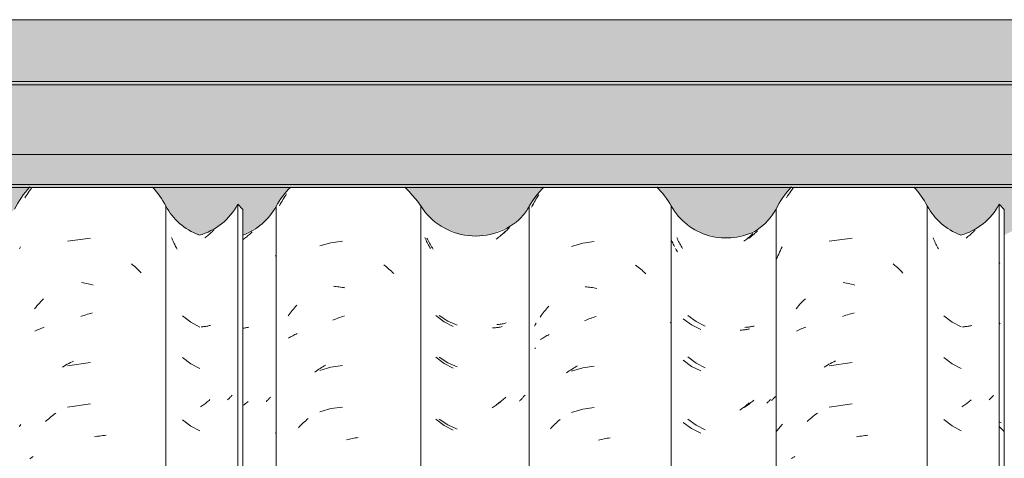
# Model space of a CAD drawing. Header units: metres. Extents: x 10.2 to 107.4, y -18.3 to 5.6.
# Tile 93 of 256: x 16.805 to 17.52, y 3.951 to 4.27. Entities that reach past the tile are written whole.
import ezdxf

# ---------------------------------------------------------------- set-up
doc = ezdxf.new("R2010")
doc.units = ezdxf.units.M
for name, color, linetype, lineweight in [('A-GLAZ-CWMG', 7, 'Continuous', 5), ('A-ROOF', 7, 'Continuous', 5), ('A-ROOF-OTLN', 7, 'Continuous', 5), ('A-ROOF-PATT', 7, 'Continuous', 5), ('A-WALL-PATT', 7, 'Continuous', 5)]:
    doc.layers.add(name, color=color, linetype=linetype, lineweight=lineweight)

# ---------------------------------------------------------------- blocks, each defined once
blk = doc.blocks.new('FP_37-FACHADA 03')
at = {"layer": 'A-GLAZ-CWMG', "color": 9, "true_color": 0xc0c0c0}
for p, q in [((16.93986, 4.11192), (16.93918, 4.1114)), ((16.94054, 4.11245), (16.93986, 4.11192)), ((16.94122, 4.113), (16.94054, 4.11245)), ((16.94188, 4.11356), (16.94122, 4.113)), ((16.94254, 4.11413), (16.94188, 4.11356)), ((16.9432, 4.11471), (16.94254, 4.11413)), ((16.94385, 4.1153), (16.9432, 4.11471)), ((16.94449, 4.11591), (16.94385, 4.1153)), ((16.94512, 4.11653), (16.94449, 4.11591)), ((16.94575, 4.11716), (16.94512, 4.11653)), ((16.94067, 4.04728), (16.93999, 4.04717)), ((16.94134, 4.04739), (16.94067, 4.04728)), ((16.94201, 4.04752), (16.94134, 4.04739)), ((16.94267, 4.04767), (16.94201, 4.04752)), ((16.94332, 4.04782), (16.94267, 4.04767)), ((16.93722, 4.04687), (16.93652, 4.04683)), ((16.93792, 4.04693), (16.93722, 4.04687)), ((16.93862, 4.047), (16.93792, 4.04693)), ((16.93931, 4.04708), (16.93862, 4.047)), ((16.93999, 4.04717), (16.93931, 4.04708)), ((16.95899, 3.99715), (16.95863, 3.99671)), ((16.93824, 3.99014), (16.93754, 3.98965)), ((16.93893, 3.99064), (16.93824, 3.99014)), ((16.93962, 3.99116), (16.93893, 3.99064)), ((16.9403, 3.99169), (16.93962, 3.99116)), ((16.94098, 3.99223), (16.9403, 3.99169)), ((16.94165, 3.99279), (16.94098, 3.99223)), ((16.94231, 3.99335), (16.94165, 3.99279)), ((16.94297, 3.99393), (16.94231, 3.99335)), ((16.95623, 3.99421), (16.95579, 3.99382)), ((16.95666, 3.99461), (16.95623, 3.99421)), ((16.95708, 3.99501), (16.95666, 3.99461)), ((16.95749, 3.99543), (16.95708, 3.99501)), ((16.95788, 3.99585), (16.95749, 3.99543)), ((16.95826, 3.99627), (16.95788, 3.99585)), ((16.95863, 3.99671), (16.95826, 3.99627)), ((16.93684, 3.98917), (16.93613, 3.9887)), ((16.93754, 3.98965), (16.93684, 3.98917))]:
    blk.add_line(p, q, dxfattribs=at)
blk = doc.blocks.new('Rectangular Mullion - Telha Fibrocimento - Ondulada-V25-FACHADA 03')
at = {"layer": 'A-GLAZ-CWMG', "true_color": 0xc0c0c0}
h = blk.add_hatch(dxfattribs=at)
h.set_pattern_fill('FP_4', color=9, style=0, pattern_type=2)
h.set_pattern_definition([(315.081, (25.451, -5.907), (0.2861737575, -0.270297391), [0.01667, -0.28643, 0.01667, -1.903]), (315.081, (25.451, -5.907), (0.2861737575, -0.270297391), [-0.31978, -0.28643, 0.01667, -0.58954, -1.01]), (315.081, (25.451, -5.907), (0.2861737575, -0.270297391), [-1.212, 0.01667, -0.28643, 0.01667, -0.69057]), (315.081, (25.451, -5.907), (0.2861737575, -0.270297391), [-1.532, -0.1854, 0.01667, -0.4885]), (126.286, (25.558, -6.006), (-0.205045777, 0.24913451), [0.00997, -0.17136, 0.00997, -1.138]), (126.286, (25.558, -6.006), (-0.205045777, 0.24913451), [-0.19131, -0.17136, 0.00997, -0.35269, -0.60444]), (126.286, (25.558, -6.006), (-0.205045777, 0.24913451), [-0.72533, 0.00997, -0.17136, 0.00997, -0.41314]), (126.286, (25.558, -6.006), (-0.205045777, 0.24913451), [-0.91664, -0.11092, 0.00997, -0.29225]), (147.695, (25.594, -6.012), (-0.081132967, 0.021153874), [0.00698, -0.11998, 0.00698, -0.79715]), (147.695, (25.594, -6.012), (-0.081132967, 0.021153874), [-0.13395, -0.11998, 0.00698, -0.24695, -0.42323]), (147.695, (25.594, -6.012), (-0.081132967, 0.021153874), [-0.50787, 0.00698, -0.11998, 0.00698, -0.28928]), (147.695, (25.594, -6.012), (-0.081132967, 0.021153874), [-0.64182, -0.07766, 0.00698, -0.20463])])
h.paths.add_polyline_path([(16.96682, 2.77693), (16.96657, 4.13243), (16.96314, 4.13584), (16.96314, 2.78059), (16.96674, 2.77701)])
at = {"layer": 'A-GLAZ-CWMG'}
for p, q in [((16.96314, 4.13584), (16.96682, 4.13218)), ((16.96314, 2.78059), (16.96314, 4.13584)), ((16.96682, 2.77693), (16.96682, 4.13218))]:
    blk.add_line(p, q, dxfattribs=at)
blk.add_ellipse((16.92257, 4.15699), major_axis=(0.04586, 0), ratio=0.988936, start_param=4.985892, end_param=5.798286, dxfattribs=at)
blk.add_blockref('FP_37-FACHADA 03', (0, 0), dxfattribs=at)
blk = doc.blocks.new('FP_44-FACHADA 03')
at = {"layer": 'A-GLAZ-CWMG', "color": 9, "true_color": 0xc0c0c0}
for p, q in [((16.81258, 4.1465), (16.81344, 4.14765)), ((16.80856, 4.14051), (16.80933, 4.14174)), ((16.80933, 4.14174), (16.81012, 4.14295)), ((16.81012, 4.14295), (16.81092, 4.14415)), ((16.81092, 4.14415), (16.81174, 4.14533)), ((16.81174, 4.14533), (16.81258, 4.1465)), ((16.80475, 4.10352), (16.80542, 4.10482)), ((16.85626, 4.11131), (16.83956, 4.10894)), ((16.88593, 4.09262), (16.88699, 4.09174)), ((16.88699, 4.09174), (16.88803, 4.09083)), ((16.88803, 4.09083), (16.88907, 4.0899)), ((16.88907, 4.0899), (16.89009, 4.08896)), ((16.89009, 4.08896), (16.8911, 4.08799)), ((16.8911, 4.08799), (16.8921, 4.08701)), ((16.8921, 4.08701), (16.89308, 4.086)), ((16.84963, 4.07897), (16.85084, 4.07879)), ((16.85084, 4.07879), (16.85204, 4.07858)), ((16.85204, 4.07858), (16.85325, 4.07835)), ((16.85325, 4.07835), (16.85446, 4.0781)), ((16.85446, 4.0781), (16.85566, 4.07782)), ((16.85566, 4.07782), (16.85687, 4.07752)), ((16.85687, 4.07752), (16.85808, 4.07719)), ((16.8164, 4.06093), (16.81733, 4.062)), ((16.81733, 4.062), (16.81827, 4.06306)), ((16.81827, 4.06306), (16.81922, 4.0641)), ((16.81922, 4.0641), (16.82019, 4.06512)), ((16.82019, 4.06512), (16.82118, 4.06613)), ((16.82118, 4.06613), (16.82217, 4.06711)), ((16.81549, 4.05983), (16.8164, 4.06093)), ((16.84918, 4.05429), (16.85038, 4.05473)), ((16.85038, 4.05473), (16.85159, 4.05515)), ((16.85159, 4.05515), (16.85279, 4.05554)), ((16.85279, 4.05554), (16.854, 4.05591)), ((16.854, 4.05591), (16.85521, 4.05626)), ((16.85521, 4.05626), (16.85642, 4.05658)), ((16.85642, 4.05658), (16.85762, 4.05688)), ((16.81583, 4.04358), (16.81675, 4.04406)), ((16.81675, 4.04406), (16.81768, 4.04451)), ((16.81768, 4.04451), (16.81863, 4.04495)), ((16.81863, 4.04495), (16.81959, 4.04537)), ((16.81959, 4.04537), (16.82056, 4.04576)), ((16.82056, 4.04576), (16.82155, 4.04614)), ((16.82155, 4.04614), (16.82255, 4.04651)), ((16.83698, 4.01824), (16.83813, 4.01892)), ((16.83813, 4.01892), (16.83928, 4.01957)), ((16.83928, 4.01957), (16.84045, 4.0202)), ((16.85626, 4.02088), (16.83956, 4.01852)), ((16.84045, 4.0202), (16.84162, 4.02081)), ((16.84162, 4.02081), (16.84279, 4.0214)), ((16.84279, 4.0214), (16.84397, 4.02196)), ((16.83583, 4.01754), (16.83698, 4.01824)), ((16.85626, 3.99074), (16.83956, 3.98837)), ((16.82876, 3.98244), (16.82985, 3.98328)), ((16.82985, 3.98328), (16.83094, 3.98409)), ((16.80501, 3.9752), (16.80568, 3.97588)), ((16.82351, 3.97795), (16.82454, 3.97889)), ((16.82454, 3.97889), (16.82558, 3.97981)), ((16.82558, 3.97981), (16.82663, 3.98071)), ((16.82663, 3.98071), (16.82769, 3.98158)), ((16.82769, 3.98158), (16.82876, 3.98244)), ((16.80435, 3.9745), (16.80501, 3.9752)), ((16.85922, 3.96681), (16.86043, 3.96706)), ((16.86043, 3.96706), (16.86163, 3.96728)), ((16.86163, 3.96728), (16.86284, 3.96748)), ((16.86284, 3.96748), (16.86404, 3.96765)), ((16.86404, 3.96765), (16.86524, 3.96781)), ((16.86524, 3.96781), (16.86643, 3.96793)), ((16.86643, 3.96793), (16.86762, 3.96804)), ((16.81206, 3.95091), (16.81291, 3.95146)), ((16.81291, 3.95146), (16.81377, 3.95199)), ((16.81377, 3.95199), (16.81465, 3.9525))]:
    blk.add_line(p, q, dxfattribs=at)
blk = doc.blocks.new('FP_45-FACHADA 03')
at = {"layer": 'A-GLAZ-CWMG', "color": 9, "true_color": 0xc0c0c0}
for p, q in [((16.91542, 4.11078), (16.91507, 4.11164)), ((16.96899, 4.11175), (16.96832, 4.11121)), ((16.96966, 4.1123), (16.96899, 4.11175)), ((16.97033, 4.11286), (16.96966, 4.1123)), ((16.97099, 4.11344), (16.97033, 4.11286)), ((16.97164, 4.11402), (16.97099, 4.11344)), ((16.97228, 4.11462), (16.97164, 4.11402)), ((16.97292, 4.11523), (16.97228, 4.11462)), ((16.97355, 4.11585), (16.97292, 4.11523)), ((16.91578, 4.10992), (16.91542, 4.11078)), ((16.91616, 4.10907), (16.91578, 4.10992)), ((16.91655, 4.10823), (16.91616, 4.10907)), ((16.91694, 4.1074), (16.91655, 4.10823)), ((16.91735, 4.10657), (16.91694, 4.1074)), ((16.91778, 4.10575), (16.91735, 4.10657)), ((16.91821, 4.10494), (16.91778, 4.10575)), ((16.91865, 4.10413), (16.91821, 4.10494)), ((16.96763, 4.11069), (16.96695, 4.11017)), ((16.96832, 4.11121), (16.96763, 4.11069)), ((16.91911, 4.10334), (16.91865, 4.10413)), ((16.92307, 4.05469), (16.92897, 4.0501)), ((16.92897, 4.0501), (16.93562, 4.04666)), ((16.96776, 4.04594), (16.96708, 4.04585)), ((16.96845, 4.04604), (16.96776, 4.04594)), ((16.96912, 4.04614), (16.96845, 4.04604)), ((16.96979, 4.04627), (16.96912, 4.04614)), ((16.97045, 4.0464), (16.96979, 4.04627)), ((16.97111, 4.04655), (16.97045, 4.0464)), ((16.92307, 4.02454), (16.92897, 4.01995)), ((16.92897, 4.01995), (16.93562, 4.01651)), ((16.96808, 3.99046), (16.96739, 3.98993)), ((16.96876, 3.99099), (16.96808, 3.99046)), ((16.96943, 3.99153), (16.96876, 3.99099)), ((16.9701, 3.99209), (16.96943, 3.99153)), ((16.97076, 3.99266), (16.9701, 3.99209)), ((16.9841, 3.99279), (16.98367, 3.99241)), ((16.98452, 3.99318), (16.9841, 3.99279)), ((16.98494, 3.99357), (16.98452, 3.99318)), ((16.98534, 3.99397), (16.98494, 3.99357)), ((16.98573, 3.99438), (16.98534, 3.99397)), ((16.98611, 3.9948), (16.98573, 3.99438)), ((16.98647, 3.99522), (16.98611, 3.9948)), ((16.98683, 3.99565), (16.98647, 3.99522)), ((16.92307, 3.97933), (16.92897, 3.97474)), ((16.92897, 3.97474), (16.93562, 3.9713))]:
    blk.add_line(p, q, dxfattribs=at)
blk = doc.blocks.new('FP_46-FACHADA 03')
at = {"layer": 'A-GLAZ-CWMG', "color": 9, "true_color": 0xc0c0c0}
for p, q in [((16.99592, 4.13928), (16.99658, 4.14037)), ((16.99658, 4.14037), (16.99725, 4.14145)), ((16.99725, 4.14145), (16.99793, 4.14252)), ((16.99793, 4.14252), (16.99863, 4.14357)), ((16.99345, 4.1348), (16.99405, 4.13594)), ((16.99405, 4.13594), (16.99466, 4.13706)), ((16.99466, 4.13706), (16.99528, 4.13818)), ((16.99528, 4.13818), (16.99592, 4.13928)), ((17.0308, 4.10792), (17.02267, 4.10563)), ((17.03918, 4.10906), (17.0308, 4.10792)), ((16.99045, 4.09821), (16.99072, 4.09885)), ((17.06917, 4.09186), (17.07012, 4.09112)), ((17.07012, 4.09112), (17.07106, 4.09037)), ((17.07106, 4.09037), (17.07199, 4.0896)), ((17.07199, 4.0896), (17.07291, 4.08882)), ((17.07291, 4.08882), (17.07382, 4.08802)), ((17.07382, 4.08802), (17.07472, 4.0872)), ((17.07472, 4.0872), (17.07561, 4.08637)), ((17.07561, 4.08637), (17.07649, 4.08552)), ((17.03259, 4.07632), (17.03363, 4.07622)), ((17.03363, 4.07622), (17.03468, 4.07611)), ((17.03468, 4.07611), (17.03573, 4.07598)), ((17.03573, 4.07598), (17.03678, 4.07583)), ((17.03678, 4.07583), (17.03783, 4.07566)), ((17.03783, 4.07566), (17.03889, 4.07547)), ((17.03889, 4.07547), (17.03994, 4.07527)), ((17.03994, 4.07527), (17.041, 4.07504)), ((17.00431, 4.06066), (17.00512, 4.0616)), ((17.00512, 4.0616), (17.00594, 4.06253)), ((16.99971, 4.05471), (17.00044, 4.05574)), ((17.00044, 4.05574), (17.00119, 4.05675)), ((17.00119, 4.05675), (17.00195, 4.05774)), ((17.00195, 4.05774), (17.00272, 4.05873)), ((17.00272, 4.05873), (17.00351, 4.0597)), ((17.00351, 4.0597), (17.00431, 4.06066)), ((17.03843, 4.05404), (17.03949, 4.05439)), ((17.03949, 4.05439), (17.04054, 4.05471)), ((17.03214, 4.05161), (17.03318, 4.05206)), ((17.03318, 4.05206), (17.03423, 4.0525)), ((17.03423, 4.0525), (17.03527, 4.05291)), ((17.03527, 4.05291), (17.03632, 4.05331)), ((17.03632, 4.05331), (17.03738, 4.05369)), ((17.03738, 4.05369), (17.03843, 4.05404)), ((17.00228, 4.03989), (17.00306, 4.04033)), ((17.00306, 4.04033), (17.00385, 4.04076)), ((17.00385, 4.04076), (17.00465, 4.04117)), ((17.00465, 4.04117), (17.00547, 4.04157)), ((17.00547, 4.04157), (17.0063, 4.04195)), ((17.00003, 4.03849), (17.00076, 4.03897)), ((17.00076, 4.03897), (17.00152, 4.03944)), ((17.00152, 4.03944), (17.00228, 4.03989)), ((17.02598, 4.01838), (17.027, 4.01894)), ((17.03918, 4.01863), (17.0308, 4.0175)), ((17.01903, 4.01397), (17.02001, 4.01465)), ((17.02001, 4.01465), (17.02099, 4.01532)), ((17.02099, 4.01532), (17.02197, 4.01596)), ((17.02197, 4.01596), (17.02297, 4.0166)), ((17.0308, 4.0175), (17.02267, 4.0152)), ((17.02297, 4.0166), (17.02396, 4.01721)), ((17.02396, 4.01721), (17.02497, 4.0178)), ((17.02497, 4.0178), (17.02598, 4.01838)), ((17.0308, 3.98735), (17.02267, 3.98506)), ((17.03918, 3.98849), (17.0308, 3.98735)), ((17.00891, 3.97524), (17.00979, 3.9761)), ((17.00979, 3.9761), (17.01067, 3.97694)), ((17.01067, 3.97694), (17.01156, 3.97777)), ((17.01156, 3.97777), (17.01247, 3.97859)), ((17.01247, 3.97859), (17.01338, 3.97939)), ((17.01338, 3.97939), (17.0143, 3.98017)), ((16.99045, 3.9693), (16.99094, 3.96993)), ((17.0072, 3.97347), (17.00805, 3.97436)), ((17.00805, 3.97436), (17.00891, 3.97524)), ((17.04214, 3.96473), (17.0432, 3.96501)), ((17.0432, 3.96501), (17.04426, 3.96527)), ((17.04426, 3.96527), (17.04531, 3.9655)), ((17.04531, 3.9655), (17.04637, 3.96572)), ((17.04637, 3.96572), (17.04743, 3.96593)), ((17.04743, 3.96593), (17.04848, 3.96611)), ((17.04848, 3.96611), (17.04953, 3.96627)), ((17.04953, 3.96627), (17.05058, 3.96642))]:
    blk.add_line(p, q, dxfattribs=at)
blk = doc.blocks.new('FP_47-FACHADA 03')
at = {"layer": 'A-GLAZ-CWMG', "color": 9, "true_color": 0xc0c0c0}
for p, q in [((17.09945, 4.11069), (17.09907, 4.11161)), ((17.15229, 4.11161), (17.15161, 4.11108)), ((17.15297, 4.11215), (17.15229, 4.11161)), ((17.15364, 4.1127), (17.15297, 4.11215)), ((17.1543, 4.11326), (17.15364, 4.1127)), ((17.15496, 4.11383), (17.1543, 4.11326)), ((17.15561, 4.11442), (17.15496, 4.11383)), ((17.15625, 4.11502), (17.15561, 4.11442)), ((17.15689, 4.11563), (17.15625, 4.11502)), ((17.15752, 4.11625), (17.15689, 4.11563)), ((17.09985, 4.10978), (17.09945, 4.11069)), ((17.10026, 4.10887), (17.09985, 4.10978)), ((17.10069, 4.10797), (17.10026, 4.10887)), ((17.10113, 4.10708), (17.10069, 4.10797)), ((17.10158, 4.1062), (17.10113, 4.10708)), ((17.10205, 4.10533), (17.10158, 4.1062)), ((17.10253, 4.10446), (17.10205, 4.10533)), ((17.10302, 4.10361), (17.10253, 4.10446)), ((17.15161, 4.11108), (17.15092, 4.11057)), ((17.107, 4.05497), (17.11292, 4.0504)), ((17.11292, 4.0504), (17.11958, 4.04698)), ((17.14896, 4.04607), (17.14825, 4.04603)), ((17.14966, 4.04612), (17.14896, 4.04607)), ((17.15036, 4.04618), (17.14966, 4.04612)), ((17.15105, 4.04625), (17.15036, 4.04618)), ((17.15174, 4.04633), (17.15105, 4.04625)), ((17.15242, 4.04643), (17.15174, 4.04633)), ((17.15309, 4.04654), (17.15242, 4.04643)), ((17.15376, 4.04666), (17.15309, 4.04654)), ((17.15443, 4.0468), (17.15376, 4.04666)), ((17.15508, 4.04694), (17.15443, 4.0468)), ((17.107, 4.02483), (17.11292, 4.02026)), ((17.11292, 4.02026), (17.11958, 4.01684)), ((17.15137, 3.99033), (17.15068, 3.98982)), ((17.15205, 3.99085), (17.15137, 3.99033)), ((17.15273, 3.99138), (17.15205, 3.99085)), ((17.1534, 3.99193), (17.15273, 3.99138)), ((17.15407, 3.99249), (17.1534, 3.99193)), ((17.15473, 3.99306), (17.15407, 3.99249)), ((17.16806, 3.99319), (17.16764, 3.99282)), ((17.16847, 3.99357), (17.16806, 3.99319)), ((17.16887, 3.99395), (17.16847, 3.99357)), ((17.16926, 3.99434), (17.16887, 3.99395)), ((17.16965, 3.99474), (17.16926, 3.99434)), ((17.17002, 3.99514), (17.16965, 3.99474)), ((17.17037, 3.99555), (17.17002, 3.99514)), ((17.17072, 3.99596), (17.17037, 3.99555)), ((17.14857, 3.98837), (17.14786, 3.98791)), ((17.14928, 3.98884), (17.14857, 3.98837)), ((17.14998, 3.98932), (17.14928, 3.98884)), ((17.15068, 3.98982), (17.14998, 3.98932)), ((17.107, 3.97961), (17.11292, 3.97504)), ((17.11292, 3.97504), (17.11958, 3.97163))]:
    blk.add_line(p, q, dxfattribs=at)
blk = doc.blocks.new('FP_48-FACHADA 03')
at = {"layer": 'A-GLAZ-CWMG', "color": 9, "true_color": 0xc0c0c0}
for p, q in [((17.17971, 4.13955), (17.18037, 4.14064)), ((17.18037, 4.14064), (17.18105, 4.14171)), ((17.18105, 4.14171), (17.18173, 4.14278)), ((17.17665, 4.13394), (17.17723, 4.13509)), ((17.17723, 4.13509), (17.17783, 4.13622)), ((17.17783, 4.13622), (17.17844, 4.13734)), ((17.17844, 4.13734), (17.17907, 4.13845)), ((17.17907, 4.13845), (17.17971, 4.13955)), ((17.21369, 4.10749), (17.20558, 4.10511)), ((17.22206, 4.1087), (17.21369, 4.10749)), ((17.25209, 4.09171), (17.25304, 4.09098)), ((17.25304, 4.09098), (17.25398, 4.09024)), ((17.25398, 4.09024), (17.25491, 4.08947)), ((17.25491, 4.08947), (17.25584, 4.08869)), ((17.25584, 4.08869), (17.25675, 4.08789)), ((17.25675, 4.08789), (17.25766, 4.08708)), ((17.25766, 4.08708), (17.25855, 4.08625)), ((17.25855, 4.08625), (17.25943, 4.08541)), ((17.21548, 4.0759), (17.21652, 4.07581)), ((17.21652, 4.07581), (17.21756, 4.07571)), ((17.21756, 4.07571), (17.21861, 4.07559)), ((17.21861, 4.07559), (17.21966, 4.07545)), ((17.21966, 4.07545), (17.22071, 4.07529)), ((17.22071, 4.07529), (17.22177, 4.07511)), ((17.22177, 4.07511), (17.22282, 4.07491)), ((17.22282, 4.07491), (17.22388, 4.0747)), ((17.18814, 4.06089), (17.18896, 4.06182)), ((17.1828, 4.05394), (17.18352, 4.05497)), ((17.18352, 4.05497), (17.18426, 4.05599)), ((17.18426, 4.05599), (17.18501, 4.057)), ((17.18501, 4.057), (17.18577, 4.05799)), ((17.18577, 4.05799), (17.18655, 4.05897)), ((17.18655, 4.05897), (17.18734, 4.05993)), ((17.18734, 4.05993), (17.18814, 4.06089)), ((17.22237, 4.05403), (17.22342, 4.05436)), ((17.21503, 4.05119), (17.21607, 4.05165)), ((17.21607, 4.05165), (17.21711, 4.05209)), ((17.21711, 4.05209), (17.21816, 4.05251)), ((17.21816, 4.05251), (17.21921, 4.05292)), ((17.21921, 4.05292), (17.22026, 4.05331)), ((17.22026, 4.05331), (17.22131, 4.05368)), ((17.22131, 4.05368), (17.22237, 4.05403)), ((17.18611, 4.03959), (17.18689, 4.04003)), ((17.18689, 4.04003), (17.18769, 4.04045)), ((17.18769, 4.04045), (17.18849, 4.04086)), ((17.18849, 4.04086), (17.18931, 4.04125)), ((17.18311, 4.03772), (17.18384, 4.03821)), ((17.18384, 4.03821), (17.18458, 4.03868)), ((17.18458, 4.03868), (17.18534, 4.03915)), ((17.18534, 4.03915), (17.18611, 4.03959)), ((17.20196, 4.01342), (17.20293, 4.01411)), ((17.20293, 4.01411), (17.2039, 4.01478)), ((17.2039, 4.01478), (17.20489, 4.01544)), ((17.20489, 4.01544), (17.20588, 4.01608)), ((17.21369, 4.01706), (17.20558, 4.01468)), ((17.20588, 4.01608), (17.20687, 4.01671)), ((17.20687, 4.01671), (17.20787, 4.01731)), ((17.20787, 4.01731), (17.20888, 4.0179)), ((17.20888, 4.0179), (17.2099, 4.01847)), ((17.22206, 4.01827), (17.21369, 4.01706)), ((17.21369, 3.98692), (17.20558, 3.98454)), ((17.22206, 3.98813), (17.21369, 3.98692)), ((17.19277, 3.97544), (17.19365, 3.9763)), ((17.19365, 3.9763), (17.19453, 3.97714)), ((17.19453, 3.97714), (17.19543, 3.97796)), ((17.19543, 3.97796), (17.19634, 3.97877)), ((17.19634, 3.97877), (17.19725, 3.97956)), ((17.19021, 3.97279), (17.19105, 3.97369)), ((17.19105, 3.97369), (17.19191, 3.97457)), ((17.19191, 3.97457), (17.19277, 3.97544)), ((17.22502, 3.9644), (17.22608, 3.96468)), ((17.22608, 3.96468), (17.22713, 3.96495)), ((17.22713, 3.96495), (17.22819, 3.96519)), ((17.22819, 3.96519), (17.22925, 3.96542)), ((17.22925, 3.96542), (17.23031, 3.96563)), ((17.23031, 3.96563), (17.23136, 3.96582)), ((17.23136, 3.96582), (17.23242, 3.966)), ((17.23242, 3.966), (17.23347, 3.96615))]:
    blk.add_line(p, q, dxfattribs=at)
blk = doc.blocks.new('FP_49-FACHADA 03')
at = {"layer": 'A-GLAZ-CWMG', "color": 9, "true_color": 0xc0c0c0}
for p, q in [((17.28243, 4.11073), (17.28204, 4.11164)), ((17.33541, 4.11201), (17.33473, 4.11148)), ((17.33608, 4.11255), (17.33541, 4.11201)), ((17.33675, 4.1131), (17.33608, 4.11255)), ((17.33742, 4.11367), (17.33675, 4.1131)), ((17.33807, 4.11425), (17.33742, 4.11367)), ((17.33872, 4.11483), (17.33807, 4.11425)), ((17.33937, 4.11543), (17.33872, 4.11483)), ((17.34, 4.11605), (17.33937, 4.11543)), ((17.34063, 4.11667), (17.34, 4.11605)), ((17.28283, 4.10982), (17.28243, 4.11073)), ((17.28325, 4.10893), (17.28283, 4.10982)), ((17.28368, 4.10804), (17.28325, 4.10893)), ((17.28412, 4.10716), (17.28368, 4.10804)), ((17.28457, 4.10629), (17.28412, 4.10716)), ((17.28504, 4.10543), (17.28457, 4.10629)), ((17.28552, 4.10458), (17.28504, 4.10543)), ((17.28602, 4.10374), (17.28552, 4.10458)), ((17.33473, 4.11148), (17.33404, 4.11097)), ((17.29004, 4.05513), (17.29599, 4.0506)), ((17.29599, 4.0506), (17.30268, 4.04723)), ((17.33754, 4.04721), (17.33688, 4.04707)), ((17.3382, 4.04736), (17.33754, 4.04721)), ((17.33208, 4.04646), (17.33137, 4.04642)), ((17.33278, 4.04651), (17.33208, 4.04646)), ((17.33348, 4.04657), (17.33278, 4.04651)), ((17.33417, 4.04665), (17.33348, 4.04657)), ((17.33486, 4.04673), (17.33417, 4.04665)), ((17.33554, 4.04683), (17.33486, 4.04673)), ((17.33621, 4.04695), (17.33554, 4.04683)), ((17.33688, 4.04707), (17.33621, 4.04695)), ((17.29004, 4.02499), (17.29599, 4.02046)), ((17.29599, 4.02046), (17.30268, 4.01708)), ((17.3338, 3.99022), (17.3331, 3.98972)), ((17.33449, 3.99073), (17.3338, 3.99022)), ((17.33517, 3.99125), (17.33449, 3.99073)), ((17.33585, 3.99179), (17.33517, 3.99125)), ((17.33652, 3.99234), (17.33585, 3.99179)), ((17.33719, 3.9929), (17.33652, 3.99234)), ((17.33784, 3.99347), (17.33719, 3.9929)), ((17.35119, 3.99366), (17.35073, 3.99326)), ((17.35163, 3.99407), (17.35119, 3.99366)), ((17.35206, 3.99448), (17.35163, 3.99407)), ((17.35248, 3.99491), (17.35206, 3.99448)), ((17.35289, 3.99534), (17.35248, 3.99491)), ((17.35328, 3.99577), (17.35289, 3.99534)), ((17.35366, 3.99622), (17.35328, 3.99577)), ((17.3317, 3.98876), (17.33099, 3.9883)), ((17.3324, 3.98923), (17.3317, 3.98876)), ((17.3331, 3.98972), (17.3324, 3.98923)), ((17.29004, 3.97977), (17.29599, 3.97525)), ((17.29599, 3.97525), (17.30268, 3.97187))]:
    blk.add_line(p, q, dxfattribs=at)
blk = doc.blocks.new('FP_50-FACHADA 03')
at = {"layer": 'A-GLAZ-CWMG', "color": 9, "true_color": 0xc0c0c0}
for p, q in [((17.49274, 4.11186), (17.49206, 4.11134)), ((17.49342, 4.1124), (17.49274, 4.11186)), ((17.4941, 4.11294), (17.49342, 4.1124)), ((17.49477, 4.1135), (17.4941, 4.11294)), ((17.49543, 4.11406), (17.49477, 4.1135)), ((17.49609, 4.11464), (17.49543, 4.11406)), ((17.49673, 4.11524), (17.49609, 4.11464)), ((17.49738, 4.11584), (17.49673, 4.11524)), ((17.49801, 4.11646), (17.49738, 4.11584)), ((17.49864, 4.11708), (17.49801, 4.11646)), ((17.49355, 4.04722), (17.49287, 4.04712)), ((17.49423, 4.04734), (17.49355, 4.04722)), ((17.49489, 4.04746), (17.49423, 4.04734)), ((17.49556, 4.0476), (17.49489, 4.04746)), ((17.49621, 4.04776), (17.49556, 4.0476)), ((17.4901, 4.04683), (17.48939, 4.04679)), ((17.4908, 4.04688), (17.4901, 4.04683)), ((17.4915, 4.04695), (17.4908, 4.04688)), ((17.49219, 4.04703), (17.4915, 4.04695)), ((17.49287, 4.04712), (17.49219, 4.04703)), ((17.49112, 3.99009), (17.49042, 3.9896)), ((17.49181, 3.99059), (17.49112, 3.99009)), ((17.4925, 3.99111), (17.49181, 3.99059)), ((17.49319, 3.99164), (17.4925, 3.99111)), ((17.49386, 3.99218), (17.49319, 3.99164)), ((17.49453, 3.99273), (17.49386, 3.99218)), ((17.4952, 3.99329), (17.49453, 3.99273)), ((17.49586, 3.99387), (17.4952, 3.99329)), ((17.50917, 3.99411), (17.50872, 3.99371)), ((17.50961, 3.99452), (17.50917, 3.99411)), ((17.51004, 3.99493), (17.50961, 3.99452)), ((17.51045, 3.99535), (17.51004, 3.99493)), ((17.51086, 3.99578), (17.51045, 3.99535)), ((17.51125, 3.99622), (17.51086, 3.99578)), ((17.51162, 3.99666), (17.51125, 3.99622)), ((17.51199, 3.99711), (17.51162, 3.99666)), ((17.48972, 3.98912), (17.48901, 3.98866)), ((17.49042, 3.9896), (17.48972, 3.98912))]:
    blk.add_line(p, q, dxfattribs=at)
blk = doc.blocks.new('Rectangular Mullion - Telha Fibrocimento - Ondulada-V38-FACHADA 03')
at = {"layer": 'A-GLAZ-CWMG', "true_color": 0xc0c0c0}
h = blk.add_hatch(dxfattribs=at)
h.set_pattern_fill('FP_5', color=9, style=0, pattern_type=2)
h.set_pattern_definition([(315.081, (25.73, -5.633), (0.2861737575, -0.270297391), [0.01667, -0.28643, 0.01667, -1.903]), (315.081, (25.73, -5.633), (0.2861737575, -0.270297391), [-0.31978, -0.28643, 0.01667, -0.58954, -1.01]), (315.081, (25.73, -5.633), (0.2861737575, -0.270297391), [-1.212, 0.01667, -0.28643, 0.01667, -0.69057]), (315.081, (25.73, -5.633), (0.2861737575, -0.270297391), [-1.532, -0.1854, 0.01667, -0.4885]), (126.286, (25.837, -5.733), (-0.205045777, 0.24913451), [0.00997, -0.17136, 0.00997, -1.138]), (126.286, (25.837, -5.733), (-0.205045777, 0.24913451), [-0.19131, -0.17136, 0.00997, -0.35269, -0.60444]), (126.286, (25.837, -5.733), (-0.205045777, 0.24913451), [-0.72533, 0.00997, -0.17136, 0.00997, -0.41314]), (126.286, (25.837, -5.733), (-0.205045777, 0.24913451), [-0.91664, -0.11092, 0.00997, -0.29225]), (147.695, (25.873, -5.738), (-0.081132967, 0.021153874), [0.00698, -0.11998, 0.00698, -0.79715]), (147.695, (25.873, -5.738), (-0.081132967, 0.021153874), [-0.13395, -0.11998, 0.00698, -0.24695, -0.42323]), (147.695, (25.873, -5.738), (-0.081132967, 0.021153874), [-0.50787, 0.00698, -0.11998, 0.00698, -0.28928]), (147.695, (25.873, -5.738), (-0.081132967, 0.021153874), [-0.64182, -0.07766, 0.00698, -0.20463])])
h.paths.add_polyline_path([(17.51982, 2.77693), (17.51982, 4.13218), (17.51614, 4.13584), (17.51614, 2.78059)])
at = {"layer": 'A-GLAZ-CWMG'}
for p, q in [((16.91091, 2.77941), (16.91091, 4.13466)), ((16.99097, 2.77902), (16.99097, 4.13427)), ((17.17485, 2.77928), (17.17485, 4.13453)), ((17.27793, 2.77941), (17.27793, 4.13466)), ((17.51614, 4.13584), (17.51982, 4.13218)), ((17.51614, 2.78059), (17.51614, 4.13584)), ((17.51982, 2.77693), (17.51982, 4.13218))]:
    blk.add_line(p, q, dxfattribs=at)
for centre, major_axis, start_param, end_param in [((16.8566, 4.10682), (0.06118, 0), 2.382747, 2.708177), ((16.8566, 4.10682), (0.06118, 0), 0.478163, 0.755649), ((17.04305, 4.10682), (0.05902, 0), 2.348581, 2.651943), ((17.04305, 4.10682), (0.05902, 0), 0.689055, 0.792534), ((17.22642, 4.10682), (0.05869, 0), 2.342959, 2.643944), ((17.22642, 4.10682), (0.05869, 0), 0.500225, 0.798474), ((16.95104, 4.15547), (0.04532, 0), 3.624607, 4.34654), ((16.95104, 4.15547), (0.04532, 0), 5.068474, 5.790408), ((17.13493, 4.15594), (0.04542, 0), 5.568255, 5.786308), ((17.31785, 4.15645), (0.0456, 0), 3.645908, 5.230042), ((17.47557, 4.15699), (0.04586, 0), 4.985892, 5.798286)]:
    blk.add_ellipse(centre, major_axis=major_axis, ratio=0.988936, start_param=start_param, end_param=end_param, dxfattribs=at)
for name in ['FP_44-FACHADA 03', 'FP_46-FACHADA 03', 'FP_48-FACHADA 03', 'FP_45-FACHADA 03', 'FP_47-FACHADA 03', 'FP_49-FACHADA 03', 'FP_50-FACHADA 03']:
    blk.add_blockref(name, (0, 0), dxfattribs=at)
blk = doc.blocks.new('FP_54-FACHADA 03')
at = {"layer": 'A-GLAZ-CWMG', "color": 9, "true_color": 0xc0c0c0}
for p, q in [((17.16052, 4.11902), (17.15983, 4.11831)), ((17.15477, 4.1137), (17.15402, 4.1131)), ((17.15552, 4.11432), (17.15477, 4.1137)), ((17.15626, 4.11495), (17.15552, 4.11432)), ((17.15699, 4.11559), (17.15626, 4.11495)), ((17.15771, 4.11625), (17.15699, 4.11559)), ((17.15843, 4.11692), (17.15771, 4.11625)), ((17.15913, 4.11761), (17.15843, 4.11692)), ((17.15983, 4.11831), (17.15913, 4.11761)), ((17.10083, 4.11041), (17.10037, 4.11134)), ((17.10131, 4.10949), (17.10083, 4.11041)), ((17.1018, 4.10858), (17.10131, 4.10949)), ((17.10231, 4.10767), (17.1018, 4.10858)), ((17.10282, 4.10678), (17.10231, 4.10767)), ((17.10335, 4.1059), (17.10282, 4.10678)), ((17.1039, 4.10503), (17.10335, 4.1059)), ((17.10445, 4.10417), (17.1039, 4.10503)), ((17.10502, 4.10332), (17.10445, 4.10417)), ((17.10937, 4.055), (17.11564, 4.05087)), ((17.11564, 4.05087), (17.12255, 4.0479)), ((17.15216, 4.04853), (17.15138, 4.04846)), ((17.15293, 4.04862), (17.15216, 4.04853)), ((17.15369, 4.04872), (17.15293, 4.04862)), ((17.15445, 4.04883), (17.15369, 4.04872)), ((17.1552, 4.04896), (17.15445, 4.04883)), ((17.15594, 4.04911), (17.1552, 4.04896)), ((17.15668, 4.04927), (17.15594, 4.04911)), ((17.1574, 4.04944), (17.15668, 4.04927)), ((17.15812, 4.04963), (17.1574, 4.04944)), ((17.10937, 4.02486), (17.11564, 4.02073)), ((17.11564, 4.02073), (17.12255, 4.01776)), ((17.17185, 3.99726), (17.17139, 3.99679)), ((17.15178, 3.99086), (17.151, 3.99032)), ((17.15255, 3.99142), (17.15178, 3.99086)), ((17.15332, 3.99199), (17.15255, 3.99142)), ((17.15408, 3.99258), (17.15332, 3.99199)), ((17.15483, 3.99318), (17.15408, 3.99258)), ((17.15558, 3.9938), (17.15483, 3.99318)), ((17.15632, 3.99443), (17.15558, 3.9938)), ((17.15705, 3.99507), (17.15632, 3.99443)), ((17.15777, 3.99573), (17.15705, 3.99507)), ((17.17092, 3.99633), (17.17043, 3.99588)), ((17.17139, 3.99679), (17.17092, 3.99633)), ((17.10937, 3.97964), (17.11564, 3.97551)), ((17.11564, 3.97551), (17.12255, 3.97254))]:
    blk.add_line(p, q, dxfattribs=at)
blk = doc.blocks.new('FP_55-FACHADA 03')
at = {"layer": 'A-GLAZ-CWMG', "color": 9, "true_color": 0xc0c0c0}
for p, q in [((17.17645, 4.13367), (17.17703, 4.13485)), ((17.17703, 4.13485), (17.17763, 4.13601)), ((17.17856, 4.04727), (17.17919, 4.04838)), ((17.17919, 4.04838), (17.17984, 4.04948)), ((17.17883, 4.03109), (17.17947, 4.03166))]:
    blk.add_line(p, q, dxfattribs=at)
blk = doc.blocks.new('FP_56-FACHADA 03')
at = {"layer": 'A-GLAZ-CWMG', "color": 9, "true_color": 0xc0c0c0}
for p, q in [((17.33409, 4.11169), (17.33342, 4.11113)), ((17.33474, 4.11228), (17.33409, 4.11169)), ((17.33539, 4.11287), (17.33474, 4.11228)), ((17.33603, 4.11347), (17.33539, 4.11287)), ((17.33666, 4.11409), (17.33603, 4.11347)), ((17.33729, 4.11472), (17.33666, 4.11409)), ((17.2786, 4.10865), (17.27823, 4.10951)), ((17.27899, 4.1078), (17.2786, 4.10865)), ((17.27938, 4.10695), (17.27899, 4.1078)), ((17.27979, 4.10611), (17.27938, 4.10695)), ((17.28021, 4.10528), (17.27979, 4.10611)), ((17.3314, 4.10949), (17.33071, 4.10897)), ((17.33208, 4.11002), (17.3314, 4.10949)), ((17.33276, 4.11057), (17.33208, 4.11002)), ((17.33342, 4.11113), (17.33276, 4.11057)), ((17.28154, 4.10283), (17.28109, 4.10364)), ((17.28201, 4.10203), (17.28154, 4.10283)), ((17.28249, 4.10124), (17.28201, 4.10203)), ((17.27737, 4.04975), (17.27715, 4.05005)), ((17.28658, 4.05269), (17.29259, 4.04824)), ((17.29259, 4.04824), (17.29933, 4.04494)), ((17.32876, 4.04445), (17.32805, 4.04441)), ((17.32946, 4.0445), (17.32876, 4.04445)), ((17.33015, 4.04457), (17.32946, 4.0445)), ((17.33085, 4.04465), (17.33015, 4.04457)), ((17.33153, 4.04474), (17.33085, 4.04465)), ((17.33221, 4.04485), (17.33153, 4.04474)), ((17.33288, 4.04496), (17.33221, 4.04485)), ((17.33355, 4.04509), (17.33288, 4.04496)), ((17.33421, 4.04523), (17.33355, 4.04509)), ((17.33486, 4.04539), (17.33421, 4.04523)), ((17.28658, 4.02254), (17.29259, 4.01809)), ((17.29259, 4.01809), (17.29933, 4.0148)), ((17.33319, 3.99036), (17.33252, 3.9898)), ((17.33385, 3.99092), (17.33319, 3.99036)), ((17.33451, 3.9915), (17.33385, 3.99092)), ((17.34783, 3.99178), (17.34736, 3.99136)), ((17.34829, 3.99221), (17.34783, 3.99178)), ((17.34873, 3.99264), (17.34829, 3.99221)), ((17.34917, 3.99309), (17.34873, 3.99264)), ((17.34958, 3.99354), (17.34917, 3.99309)), ((17.34999, 3.994), (17.34958, 3.99354)), ((17.32838, 3.98674), (17.32767, 3.98628)), ((17.32908, 3.98722), (17.32838, 3.98674)), ((17.32978, 3.98771), (17.32908, 3.98722)), ((17.33047, 3.98822), (17.32978, 3.98771)), ((17.33116, 3.98873), (17.33047, 3.98822)), ((17.33184, 3.98926), (17.33116, 3.98873)), ((17.33252, 3.9898), (17.33184, 3.98926)), ((17.28658, 3.97733), (17.29259, 3.97288)), ((17.29259, 3.97288), (17.29933, 3.96958))]:
    blk.add_line(p, q, dxfattribs=at)
blk = doc.blocks.new('FP_57-FACHADA 03')
at = {"layer": 'A-GLAZ-CWMG', "color": 9, "true_color": 0xc0c0c0}
for p, q in [((17.36572, 4.14663), (17.36657, 4.14778)), ((17.36168, 4.14065), (17.36245, 4.14188)), ((17.36245, 4.14188), (17.36324, 4.14309)), ((17.36324, 4.14309), (17.36405, 4.14429)), ((17.36405, 4.14429), (17.36487, 4.14547)), ((17.36487, 4.14547), (17.36572, 4.14663)), ((17.35786, 4.10367), (17.35853, 4.10498)), ((17.40945, 4.11131), (17.39274, 4.10899)), ((17.35481, 4.09698), (17.35538, 4.09834)), ((17.35538, 4.09834), (17.35597, 4.09969)), ((17.35597, 4.09969), (17.35658, 4.10103)), ((17.35658, 4.10103), (17.35721, 4.10236)), ((17.35721, 4.10236), (17.35786, 4.10367)), ((17.35426, 4.0956), (17.35481, 4.09698)), ((17.43909, 4.09253), (17.44015, 4.09164)), ((17.44015, 4.09164), (17.4412, 4.09073)), ((17.4412, 4.09073), (17.44223, 4.08981)), ((17.44223, 4.08981), (17.44325, 4.08886)), ((17.44325, 4.08886), (17.44426, 4.08789)), ((17.44426, 4.08789), (17.44525, 4.0869)), ((17.44525, 4.0869), (17.44623, 4.08589)), ((17.40282, 4.07899), (17.40402, 4.07881)), ((17.40402, 4.07881), (17.40523, 4.07859)), ((17.40523, 4.07859), (17.40644, 4.07836)), ((17.40644, 4.07836), (17.40764, 4.0781)), ((17.40764, 4.0781), (17.40885, 4.07782)), ((17.40885, 4.07782), (17.41006, 4.07752)), ((17.41006, 4.07752), (17.41127, 4.07719)), ((17.36954, 4.06105), (17.37047, 4.06212)), ((17.37047, 4.06212), (17.37141, 4.06318)), ((17.37141, 4.06318), (17.37237, 4.06422)), ((17.37237, 4.06422), (17.37334, 4.06523)), ((17.37334, 4.06523), (17.37433, 4.06623)), ((17.37433, 4.06623), (17.37533, 4.06721)), ((17.36863, 4.05996), (17.36954, 4.06105)), ((17.40237, 4.05432), (17.40357, 4.05475)), ((17.40357, 4.05475), (17.40477, 4.05517)), ((17.40477, 4.05517), (17.40598, 4.05555)), ((17.40598, 4.05555), (17.40719, 4.05592)), ((17.40719, 4.05592), (17.40839, 4.05626)), ((17.40839, 4.05626), (17.4096, 4.05658)), ((17.4096, 4.05658), (17.41081, 4.05688)), ((17.36898, 4.04371), (17.36989, 4.04418)), ((17.36989, 4.04418), (17.37083, 4.04463)), ((17.37083, 4.04463), (17.37178, 4.04506)), ((17.37178, 4.04506), (17.37274, 4.04548)), ((17.37274, 4.04548), (17.37372, 4.04587)), ((17.37372, 4.04587), (17.37471, 4.04625)), ((17.37471, 4.04625), (17.37571, 4.04661)), ((17.39015, 4.0183), (17.39131, 4.01897)), ((17.39131, 4.01897), (17.39246, 4.01962)), ((17.39246, 4.01962), (17.39363, 4.02025)), ((17.40945, 4.02088), (17.39274, 4.01857)), ((17.39363, 4.02025), (17.3948, 4.02086)), ((17.3948, 4.02086), (17.39597, 4.02144)), ((17.39597, 4.02144), (17.39716, 4.022)), ((17.38901, 4.0176), (17.39015, 4.0183)), ((17.40945, 3.99074), (17.39274, 3.98842)), ((17.38193, 3.98253), (17.38302, 3.98336)), ((17.38302, 3.98336), (17.38411, 3.98417)), ((17.35811, 3.97536), (17.35879, 3.97604)), ((17.37667, 3.97805), (17.3777, 3.97899)), ((17.3777, 3.97899), (17.37874, 3.9799)), ((17.37874, 3.9799), (17.37979, 3.9808)), ((17.37979, 3.9808), (17.38086, 3.98167)), ((17.38086, 3.98167), (17.38193, 3.98253)), ((17.35447, 3.971), (17.35502, 3.97176)), ((17.35502, 3.97176), (17.3556, 3.9725)), ((17.3556, 3.9725), (17.3562, 3.97323)), ((17.3562, 3.97323), (17.35681, 3.97395)), ((17.35681, 3.97395), (17.35745, 3.97466)), ((17.35745, 3.97466), (17.35811, 3.97536)), ((17.41241, 3.96681), (17.41362, 3.96705)), ((17.41362, 3.96705), (17.41482, 3.96726)), ((17.41482, 3.96726), (17.41602, 3.96746)), ((17.41602, 3.96746), (17.41723, 3.96763)), ((17.41723, 3.96763), (17.41842, 3.96778)), ((17.41842, 3.96778), (17.41962, 3.9679)), ((17.41962, 3.9679), (17.42081, 3.96801)), ((17.36519, 3.95105), (17.36604, 3.95159)), ((17.36604, 3.95159), (17.3669, 3.95212)), ((17.3669, 3.95212), (17.36779, 3.95263))]:
    blk.add_line(p, q, dxfattribs=at)
blk = doc.blocks.new('FP_58-FACHADA 03')
at = {"layer": 'A-GLAZ-CWMG', "color": 9, "true_color": 0xc0c0c0}
for p, q in [((17.46845, 4.11066), (17.46807, 4.1116)), ((17.46885, 4.10973), (17.46845, 4.11066)), ((17.46926, 4.1088), (17.46885, 4.10973)), ((17.46969, 4.10789), (17.46926, 4.1088)), ((17.47013, 4.10698), (17.46969, 4.10789)), ((17.47058, 4.10608), (17.47013, 4.10698)), ((17.47105, 4.10519), (17.47058, 4.10608)), ((17.47153, 4.10431), (17.47105, 4.10519)), ((17.47203, 4.10344), (17.47153, 4.10431)), ((17.47598, 4.05477), (17.48186, 4.05017)), ((17.48186, 4.05017), (17.4885, 4.04671)), ((17.47598, 4.02463), (17.48186, 4.02002)), ((17.48186, 4.02002), (17.4885, 4.01656)), ((17.47598, 3.97942), (17.48186, 3.97481)), ((17.48186, 3.97481), (17.4885, 3.97135))]:
    blk.add_line(p, q, dxfattribs=at)
blk = doc.blocks.new('Rectangular Mullion - Telha Fibrocimento - Ondulada-V51-FACHADA 03')
at = {"layer": 'A-GLAZ-CWMG'}
for p, q in [((17.09599, 2.77941), (17.09599, 4.13466)), ((17.46391, 2.77941), (17.46391, 4.13466)), ((17.35408, 2.77698), (17.35408, 4.13223))]:
    blk.add_line(p, q, dxfattribs=at)
for centre, major_axis, start_param, end_param in [((17.4096, 4.10682), (0.06118, 0), 2.382747, 2.708177), ((17.4096, 4.10682), (0.06118, 0), 0.478163, 0.755649), ((17.05125, 4.10682), (0.05286, 0), 0.561652, 0.788165), ((17.13591, 4.15933), (0.04708, 0), 3.700093, 5.498213), ((17.50404, 4.15547), (0.04532, 0), 3.624607, 4.34654), ((17.31415, 4.1546), (0.04589, 0), 5.32105, 5.767598)]:
    blk.add_ellipse(centre, major_axis=major_axis, ratio=0.988936, start_param=start_param, end_param=end_param, dxfattribs=at)
for name in ['FP_57-FACHADA 03', 'FP_55-FACHADA 03', 'FP_54-FACHADA 03', 'FP_56-FACHADA 03', 'FP_58-FACHADA 03']:
    blk.add_blockref(name, (0, 0), dxfattribs=at)
blk = doc.blocks.new('RUFO_1_ - RUFO_1_-1923193-FACHADA 03')
at = {"layer": 'A-ROOF-PATT', "true_color": 0xc0c0c0}
blk.add_hatch(color=9, dxfattribs=at).paths.add_polyline_path([(15.49004, 4.225), (18.06004, 4.225), (18.06004, 4.27), (15.49004, 4.27), (15.49004, 4.23774)])
at = {"layer": 'A-ROOF'}
for p, q in [((15.49004, 4.27), (18.06004, 4.27)), ((18.06004, 4.225), (15.49004, 4.225))]:
    blk.add_line(p, q, dxfattribs=at)

msp = doc.modelspace()

# ---------------------------------------------------------------- hatches: boundary and pattern name
at = {"layer": 'A-ROOF-PATT', "true_color": 0x919191}
for points in [[(15.47404, 4.22257), (18.07604, 4.22257), (18.07604, 4.22371), (18.07604, 4.22457), (15.47332, 4.22457), (15.47404, 4.22371)], [(16.63565, 4.17214), (17.92521, 4.17214), (17.92721, 4.17416), (18.07604, 4.17446), (18.07604, 4.22257), (15.47404, 4.22257), (15.47404, 4.17416), (15.62287, 4.17416), (15.62487, 4.17214), (16.50876, 4.17214)], [(17.92521, 4.15014), (17.92521, 4.17214), (15.62487, 4.17214), (15.62487, 4.15014), (17.77773, 4.15014)], [(16.68032, 4.14817), (17.92321, 4.14817), (17.92487, 4.15014), (15.62487, 4.15014), (15.62687, 4.14817), (16.68015, 4.14817)]]:
    msp.add_hatch(color=252, dxfattribs=at).paths.add_polyline_path(points)
at = {"layer": 'A-WALL-PATT', "true_color": 0xd6d6d6}
h = msp.add_hatch(color=254, dxfattribs=at)
h.paths.add_polyline_path([(15.65929, 4.10941), (15.67009, 4.11169), (15.68002, 4.11647), (15.68851, 4.12345), (15.69508, 4.13223), (15.70307, 4.14492), (15.70649, 4.14817), (15.63053, 4.14817), (15.63053, 4.11661), (15.63811, 4.11253), (15.64825, 4.10974)])
h.paths.add_polyline_path([(15.85026, 4.11096), (15.86084, 4.11347), (15.87224, 4.1199), (15.87871, 4.12547), (15.89303, 4.14571), (15.89586, 4.14817), (15.79499, 4.14817), (15.79635, 4.14698), (15.81108, 4.1258), (15.81921, 4.11865), (15.8298, 4.11339), (15.83938, 4.11101)])
h.paths.add_polyline_path([(17.69327, 4.11134), (17.70379, 4.11385), (17.71342, 4.11877), (17.72159, 4.12579), (17.73592, 4.14578), (17.73869, 4.14817), (17.63729, 4.14817), (17.63978, 4.14603), (17.65416, 4.1259), (17.66231, 4.11885), (17.67192, 4.11391), (17.68244, 4.11135)])
h.paths.add_polyline_path([(16.76255, 4.11167), (16.77034, 4.11169), (16.78072, 4.11417), (16.78916, 4.11904), (16.79451, 4.12345), (16.80477, 4.1381), (16.80907, 4.14492), (16.81249, 4.14817), (16.71417, 4.14817), (16.71683, 4.14589), (16.7318, 4.1255), (16.74139, 4.11802), (16.74898, 4.11417), (16.75946, 4.11167)])
h.paths.add_polyline_path([(16.21229, 4.11167), (16.21734, 4.11169), (16.22772, 4.11417), (16.23616, 4.11904), (16.24151, 4.12345), (16.25177, 4.1381), (16.25607, 4.14492), (16.25949, 4.14817), (16.16117, 4.14817), (16.16383, 4.14589), (16.1788, 4.1255), (16.18839, 4.11802), (16.19598, 4.11417), (16.20646, 4.11167)])
h.paths.add_polyline_path([(17.32324, 4.11167), (17.33372, 4.11417), (17.34216, 4.11904), (17.34751, 4.12345), (17.35777, 4.1381), (17.36207, 4.14492), (17.36549, 4.14817), (17.26717, 4.14817), (17.27014, 4.14546), (17.2848, 4.1255), (17.29439, 4.11802), (17.30198, 4.11417), (17.31246, 4.11167), (17.31829, 4.11167)])
h.paths.add_polyline_path([(17.87624, 4.11167), (17.88672, 4.11417), (17.89631, 4.11904), (17.90463, 4.1262), (17.9169, 4.14311), (17.91956, 4.14589), (17.91956, 4.14817), (17.82017, 4.14817), (17.82283, 4.14589), (17.83721, 4.126), (17.84538, 4.11904), (17.85498, 4.11417), (17.86546, 4.11167)])
h.paths.add_polyline_path([(16.02991, 4.11277), (16.0417, 4.11426), (16.05442, 4.11983), (16.06314, 4.12656), (16.07876, 4.14736), (16.07969, 4.14817), (15.97829, 4.14817), (15.98158, 4.14491), (15.9847, 4.141), (15.9975, 4.12556), (16.00709, 4.11861), (16.01812, 4.11426), (16.02344, 4.11359)])
h.paths.add_polyline_path([(17.13591, 4.11277), (17.1477, 4.11426), (17.16042, 4.11983), (17.16914, 4.12656), (17.18476, 4.14736), (17.18569, 4.14817), (17.08429, 4.14817), (17.08758, 4.14491), (17.0907, 4.141), (17.1035, 4.12556), (17.11309, 4.11861), (17.12412, 4.11426), (17.12944, 4.11359)])
h.paths.add_polyline_path([(16.58291, 4.11277), (16.5947, 4.11426), (16.60742, 4.11983), (16.61614, 4.12656), (16.63176, 4.14736), (16.63269, 4.14817), (16.53129, 4.14817), (16.53458, 4.14491), (16.5377, 4.141), (16.5505, 4.12556), (16.56009, 4.11861), (16.57221, 4.11412), (16.57644, 4.11359)])
h.paths.add_polyline_path([(17.51982, 4.11347), (17.51984, 4.11347), (17.52951, 4.1184), (17.53771, 4.12547), (17.55203, 4.14571), (17.55486, 4.14817), (17.45399, 4.14817), (17.45535, 4.14698), (17.4708, 4.12517), (17.47821, 4.11865), (17.48792, 4.11363), (17.49223, 4.11473), (17.50184, 4.11981), (17.50996, 4.12698), (17.51614, 4.13584), (17.51982, 4.13218), (17.51982, 4.11347)])
h.paths.add_polyline_path([(16.41382, 4.11347), (16.41384, 4.11347), (16.42524, 4.1199), (16.43171, 4.12547), (16.44603, 4.14571), (16.44886, 4.14817), (16.34799, 4.14817), (16.34935, 4.14698), (16.3648, 4.12517), (16.37221, 4.11865), (16.38192, 4.11363), (16.38623, 4.11473), (16.39584, 4.11981), (16.40396, 4.12698), (16.41014, 4.13584), (16.41382, 4.13218), (16.41382, 4.11347)])
h.paths.add_polyline_path([(16.96682, 4.11347), (16.96684, 4.11347), (16.97824, 4.1199), (16.98471, 4.12547), (16.99903, 4.14571), (17.00186, 4.14817), (16.90099, 4.14817), (16.90235, 4.14698), (16.9178, 4.12517), (16.92521, 4.11865), (16.93492, 4.11363), (16.93923, 4.11473), (16.94884, 4.11981), (16.95696, 4.12698), (16.96314, 4.13584), (16.96682, 4.13218), (16.96682, 4.11347)])
h.paths.add_polyline_path([(18.07744, 4.22525), (18.08004, 4.22788), (18.08004, 4.25), (18.07811, 4.23158)])
h.paths.add_polyline_path([(15.47264, 4.22525), (15.47004, 4.25), (15.47004, 4.22788)])

# ---------------------------------------------------------------- linework, layer by layer
at = {"layer": 'A-ROOF-OTLN'}
for p, q in [((15.47404, 4.22257), (18.07604, 4.22257)), ((15.62487, 4.17214), (17.92521, 4.17214)), ((15.62487, 4.15014), (17.92521, 4.15014)), ((15.62687, 4.14817), (17.92321, 4.14817))]:
    msp.add_line(p, q, dxfattribs=at)

# ---------------------------------------------------------------- block references
at = {"layer": 'A-GLAZ-CWMG'}
for name in ['Rectangular Mullion - Telha Fibrocimento - Ondulada-V25-FACHADA 03', 'Rectangular Mullion - Telha Fibrocimento - Ondulada-V38-FACHADA 03', 'Rectangular Mullion - Telha Fibrocimento - Ondulada-V51-FACHADA 03']:
    msp.add_blockref(name, (0, 0), dxfattribs=at)
at = {"layer": 'A-ROOF'}
msp.add_blockref('RUFO_1_ - RUFO_1_-1923193-FACHADA 03', (0, 0), dxfattribs=at)

doc.saveas('drawing.dxf')
